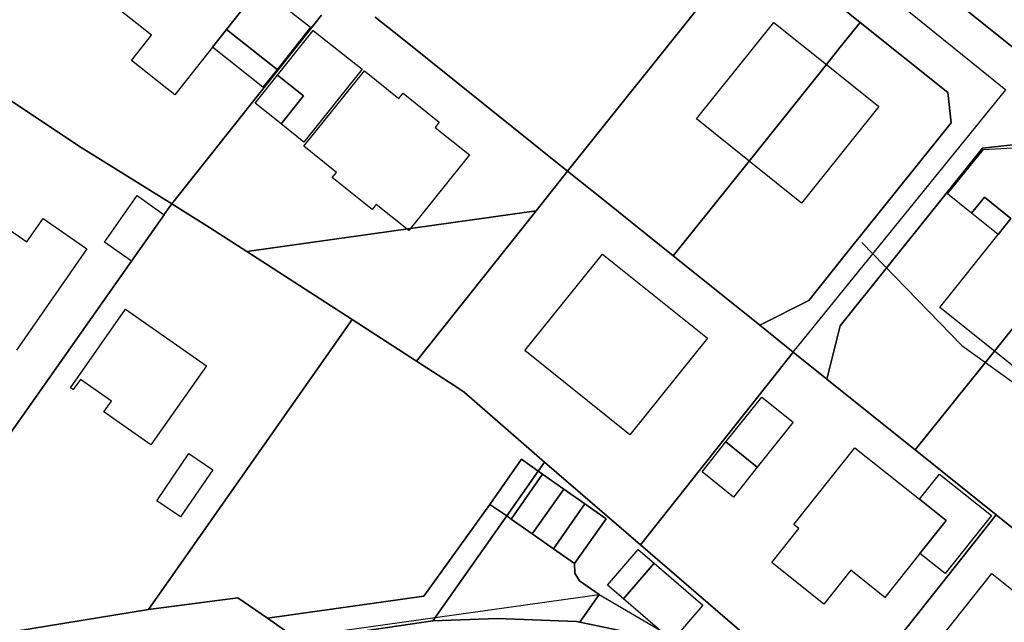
# Model space of a CAD drawing. Extents: x 577960 to 582939, y 6017202 to 6023066.
# Tile 51 of 217: x 578496 to 578587, y 6020801 to 6020857. Entities that reach past the tile are written whole.
import ezdxf

# ---------------------------------------------------------------- set-up
doc = ezdxf.new("R2010")
doc.units = 0
doc.header["$MEASUREMENT"] = 0
doc.linetypes.add('D', pattern=[0])
for name, color, linetype in [('LI__FLUR', 7, 'D'), ('LI__GEB', 7, 'Continuous'), ('LI__STRASSE', 7, 'Continuous')]:
    doc.layers.add(name, color=color, linetype=linetype)

msp = doc.modelspace()

# ---------------------------------------------------------------- linework, layer by layer
at = {"layer": 'LI__FLUR', "color": 8, "linetype": 'D', "true_color": 0x808080}
for p, q in [((578573.986, 6020856.948), (578564.17, 6020864.815)), ((578564.17, 6020864.815), (578573.986, 6020856.948)), ((578562.291, 6020862.476), (578546.807, 6020843.143)), ((578546.807, 6020843.143), (578562.291, 6020862.476)), ((578581.564, 6020859.906), (578588.991, 6020853.959)), ((578588.991, 6020853.959), (578581.564, 6020859.906)), ((578523.975, 6020857.599), (578510.071, 6020840.115)), ((578510.071, 6020840.115), (578523.975, 6020857.599)), ((578531.302, 6020855.569), (578528.963, 6020857.438)), ((578528.963, 6020857.438), (578531.302, 6020855.569)), ((578573.986, 6020856.948), (578572.107, 6020854.609)), ((578572.107, 6020854.609), (578573.986, 6020856.948)), ((578582.113, 6020850.44), (578573.986, 6020856.948)), ((578573.986, 6020856.948), (578582.113, 6020850.44)), ((578546.807, 6020843.143), (578531.302, 6020855.569)), ((578531.302, 6020855.569), (578546.807, 6020843.143)), ((578572.107, 6020854.609), (578570.848, 6020853.029)), ((578570.848, 6020853.029), (578572.107, 6020854.609)), ((578570.848, 6020853.029), (578563.67, 6020844.073)), ((578563.67, 6020844.073), (578570.848, 6020853.029)), ((578493.217, 6020850.922), (578501.664, 6020845.344)), ((578501.664, 6020845.344), (578493.217, 6020850.922)), ((578582.423, 6020847.631), (578582.113, 6020850.44)), ((578582.113, 6020850.44), (578582.423, 6020847.631)), ((578572.837, 6020835.666), (578582.423, 6020847.631)), ((578582.423, 6020847.631), (578572.837, 6020835.666)), ((578588.161, 6020845.592), (578585.352, 6020845.282)), ((578585.352, 6020845.282), (578588.161, 6020845.592)), ((578501.664, 6020845.344), (578510.071, 6020840.115)), ((578510.071, 6020840.115), (578501.664, 6020845.344)), ((578585.352, 6020845.282), (578572.128, 6020828.788)), ((578572.128, 6020828.788), (578585.352, 6020845.282)), ((578563.67, 6020844.073), (578562.031, 6020842.024)), ((578562.031, 6020842.024), (578563.67, 6020844.073)), ((578543.888, 6020839.465), (578546.807, 6020843.143)), ((578546.807, 6020843.143), (578543.888, 6020839.465)), ((578546.807, 6020843.143), (578550.266, 6020840.374)), ((578550.266, 6020840.374), (578546.807, 6020843.143)), ((578562.031, 6020842.024), (578556.623, 6020835.276)), ((578556.623, 6020835.276), (578562.031, 6020842.024)), ((578510.071, 6020840.115), (578509.421, 6020839.196)), ((578509.421, 6020839.196), (578510.071, 6020840.115)), ((578513.559, 6020837.906), (578510.071, 6020840.115)), ((578510.071, 6020840.115), (578513.559, 6020837.906)), ((578550.266, 6020840.374), (578556.623, 6020835.276)), ((578556.623, 6020835.276), (578550.266, 6020840.374)), ((578509.351, 6020839.096), (578506.312, 6020834.787)), ((578506.312, 6020834.787), (578509.351, 6020839.096)), ((578509.421, 6020839.196), (578509.351, 6020839.096)), ((578509.351, 6020839.096), (578509.421, 6020839.196)), ((578517.028, 6020835.687), (578543.888, 6020839.465)), ((578543.888, 6020839.465), (578517.028, 6020835.687)), ((578532.792, 6020825.51), (578543.888, 6020839.465)), ((578543.888, 6020839.465), (578532.792, 6020825.51)), ((578517.028, 6020835.687), (578513.559, 6020837.906)), ((578513.559, 6020837.906), (578517.028, 6020835.687)), ((578526.804, 6020829.369), (578517.028, 6020835.687)), ((578517.028, 6020835.687), (578526.804, 6020829.369)), ((578569.199, 6020831.128), (578572.837, 6020835.666)), ((578572.837, 6020835.666), (578569.199, 6020831.128)), ((578506.312, 6020834.787), (578483.311, 6020802.13)), ((578483.311, 6020802.13), (578506.312, 6020834.787)), ((578556.623, 6020835.276), (578562.311, 6020830.718)), ((578562.311, 6020830.718), (578556.623, 6020835.276)), ((578586.442, 6020826.429), (578593.33, 6020835.026)), ((578593.33, 6020835.026), (578586.442, 6020826.429)), ((578564.65, 6020828.839), (578569.199, 6020831.128)), ((578569.199, 6020831.128), (578564.65, 6020828.839)), ((578562.311, 6020830.718), (578564.65, 6020828.839)), ((578564.65, 6020828.839), (578562.311, 6020830.718)), ((578526.804, 6020829.369), (578507.892, 6020802.449)), ((578507.892, 6020802.449), (578526.804, 6020829.369)), ((578532.792, 6020825.51), (578526.804, 6020829.369)), ((578526.804, 6020829.369), (578532.792, 6020825.51)), ((578564.65, 6020828.839), (578567.769, 6020826.339)), ((578567.769, 6020826.339), (578564.65, 6020828.839)), ((578572.128, 6020828.788), (578570.888, 6020823.84)), ((578570.888, 6020823.84), (578572.128, 6020828.788)), ((578567.769, 6020826.339), (578565.9, 6020823.99)), ((578565.9, 6020823.99), (578567.769, 6020826.339)), ((578567.769, 6020826.339), (578570.888, 6020823.84)), ((578570.888, 6020823.84), (578567.769, 6020826.339)), ((578579.095, 6020817.263), (578586.442, 6020826.429)), ((578586.442, 6020826.429), (578579.095, 6020817.263)), ((578536.721, 6020822.971), (578532.792, 6020825.51)), ((578532.792, 6020825.51), (578536.721, 6020822.971)), ((578565.9, 6020823.99), (578553.585, 6020808.466)), ((578553.585, 6020808.466), (578565.9, 6020823.99)), ((578570.888, 6020823.84), (578573.227, 6020821.961)), ((578573.227, 6020821.961), (578570.888, 6020823.84)), ((578537.201, 6020822.621), (578536.721, 6020822.971)), ((578536.721, 6020822.971), (578537.201, 6020822.621)), ((578544.678, 6020816.134), (578537.201, 6020822.621)), ((578537.201, 6020822.621), (578544.678, 6020816.134)), ((578573.227, 6020821.961), (578579.095, 6020817.263)), ((578579.095, 6020817.263), (578573.227, 6020821.961)), ((578579.095, 6020817.263), (578586.623, 6020811.235)), ((578586.623, 6020811.235), (578579.095, 6020817.263)), ((578539.61, 6020812.215), (578542.539, 6020816.394)), ((578542.539, 6020816.394), (578539.61, 6020812.215)), ((578542.539, 6020816.394), (578544.088, 6020815.304)), ((578544.088, 6020815.304), (578542.539, 6020816.394)), ((578541.159, 6020811.136), (578544.088, 6020815.304)), ((578544.088, 6020815.304), (578541.159, 6020811.136)), ((578544.088, 6020815.304), (578544.678, 6020816.134)), ((578544.678, 6020816.134), (578544.088, 6020815.304)), ((578544.088, 6020815.304), (578544.498, 6020815.014)), ((578544.498, 6020815.014), (578544.088, 6020815.304)), ((578553.585, 6020808.466), (578544.678, 6020816.134)), ((578544.678, 6020816.134), (578553.585, 6020808.466)), ((578541.579, 6020810.836), (578544.498, 6020815.014)), ((578544.498, 6020815.014), (578541.579, 6020810.836)), ((578544.498, 6020815.014), (578546.467, 6020813.635)), ((578546.467, 6020813.635), (578544.498, 6020815.014)), ((578546.467, 6020813.635), (578543.539, 6020809.466)), ((578543.539, 6020809.466), (578546.467, 6020813.635)), ((578548.427, 6020812.265), (578546.467, 6020813.635)), ((578546.467, 6020813.635), (578548.427, 6020812.265)), ((578533.462, 6020803.689), (578539.61, 6020812.215)), ((578539.61, 6020812.215), (578533.462, 6020803.689)), ((578539.61, 6020812.215), (578541.159, 6020811.136)), ((578541.159, 6020811.136), (578539.61, 6020812.215)), ((578545.498, 6020808.097), (578548.427, 6020812.265)), ((578548.427, 6020812.265), (578545.498, 6020808.097)), ((578548.427, 6020812.265), (578550.396, 6020810.886)), ((578550.396, 6020810.886), (578548.427, 6020812.265)), ((578534.302, 6020801.399), (578541.159, 6020811.136)), ((578541.159, 6020811.136), (578534.302, 6020801.399)), ((578541.579, 6020810.836), (578541.159, 6020811.136)), ((578541.159, 6020811.136), (578541.579, 6020810.836)), ((578543.539, 6020809.466), (578541.579, 6020810.836)), ((578541.579, 6020810.836), (578543.539, 6020809.466)), ((578550.396, 6020810.886), (578547.467, 6020806.717)), ((578547.467, 6020806.717), (578550.396, 6020810.886)), ((578571.888, 6020792.712), (578586.623, 6020811.235)), ((578586.623, 6020811.235), (578571.888, 6020792.712)), ((578586.623, 6020811.235), (578588.962, 6020809.355)), ((578588.962, 6020809.355), (578586.623, 6020811.235)), ((578543.539, 6020809.466), (578545.498, 6020808.097)), ((578545.498, 6020808.097), (578543.539, 6020809.466)), ((578547.467, 6020806.717), (578545.498, 6020808.097)), ((578545.498, 6020808.097), (578547.467, 6020806.717)), ((578553.585, 6020808.466), (578566.3, 6020797.52)), ((578566.3, 6020797.52), (578553.585, 6020808.466)), ((578547.487, 6020805.827), (578547.467, 6020806.717)), ((578547.467, 6020806.717), (578547.487, 6020805.827)), ((578547.927, 6020805.128), (578547.487, 6020805.827)), ((578547.487, 6020805.827), (578547.927, 6020805.128)), ((578549.746, 6020803.848), (578547.927, 6020805.128)), ((578547.927, 6020805.128), (578549.746, 6020803.848)), ((578507.892, 6020802.449), (578516.209, 6020803.549)), ((578516.209, 6020803.549), (578507.892, 6020802.449)), ((578516.209, 6020803.549), (578518.948, 6020801.64)), ((578518.948, 6020801.64), (578516.209, 6020803.549)), ((578518.948, 6020801.64), (578533.462, 6020803.689)), ((578533.462, 6020803.689), (578518.948, 6020801.64)), ((578547.957, 6020801.279), (578549.746, 6020803.848)), ((578549.746, 6020803.848), (578547.957, 6020801.279)), ((578507.892, 6020802.449), (578490.369, 6020799.581)), ((578490.369, 6020799.581), (578507.892, 6020802.449)), ((578521.887, 6020799.59), (578518.948, 6020801.64)), ((578518.948, 6020801.64), (578521.887, 6020799.59)), ((578540.32, 6020801.609), (578534.302, 6020801.399)), ((578534.302, 6020801.399), (578540.32, 6020801.609)), ((578547.657, 6020801.339), (578540.32, 6020801.609)), ((578540.32, 6020801.609), (578547.657, 6020801.339)), ((578534.302, 6020801.399), (578521.887, 6020799.59)), ((578521.887, 6020799.59), (578534.302, 6020801.399)), ((578547.957, 6020801.279), (578547.657, 6020801.339)), ((578547.657, 6020801.339), (578547.957, 6020801.279)), ((578555.384, 6020799.74), (578547.957, 6020801.279)), ((578547.957, 6020801.279), (578555.384, 6020799.74))]:
    msp.add_line(p, q, dxfattribs=at)
at = {"layer": 'LI__GEB', "color": 5, "linetype": 'D', "true_color": 0x0000ff}
for p, q in [((578508.191, 6020855.76), (578501.703, 6020860.908)), ((578518.247, 6020860.218), (578515.138, 6020856.289)), ((578558.792, 6020847.981), (578565.969, 6020856.938)), ((578565.969, 6020856.938), (578570.848, 6020853.029)), ((578506.322, 6020853.41), (578508.191, 6020855.76)), ((578513.829, 6020854.63), (578515.138, 6020856.289)), ((578515.138, 6020856.289), (578513.829, 6020854.63)), ((578515.138, 6020856.289), (578519.837, 6020852.58)), ((578513.829, 6020854.63), (578510.34, 6020850.232)), ((578518.527, 6020850.921), (578513.829, 6020854.63)), ((578510.34, 6020850.232), (578506.322, 6020853.41)), ((578570.848, 6020853.029), (578563.67, 6020844.073)), ((578563.67, 6020844.073), (578570.848, 6020853.029)), ((578570.848, 6020853.029), (578575.716, 6020849.131)), ((578517.797, 6020849.432), (578519.887, 6020852.051)), ((578519.837, 6020852.58), (578518.527, 6020850.921)), ((578519.887, 6020852.051), (578522.286, 6020850.141)), ((578522.336, 6020845.443), (578527.954, 6020852.46)), ((578527.954, 6020852.46), (578531.153, 6020849.891)), ((578522.286, 6020850.141), (578520.207, 6020847.532)), ((578531.153, 6020849.891), (578531.552, 6020850.381)), ((578531.552, 6020850.381), (578534.901, 6020847.682)), ((578520.207, 6020847.532), (578517.797, 6020849.432)), ((578575.716, 6020849.131), (578568.539, 6020840.174)), ((578534.901, 6020847.682), (578534.511, 6020847.202)), ((578563.67, 6020844.073), (578558.792, 6020847.981)), ((578534.511, 6020847.202), (578537.7, 6020844.653)), ((578525.345, 6020843.024), (578522.336, 6020845.443)), ((578537.7, 6020844.653), (578532.062, 6020837.636)), ((578568.539, 6020840.174), (578563.67, 6020844.073)), ((578524.955, 6020842.544), (578525.345, 6020843.024)), ((578528.654, 6020839.575), (578524.955, 6020842.544)), ((578489.408, 6020841.565), (578496.606, 6020836.567)), ((578503.803, 6020836.557), (578506.842, 6020840.875)), ((578506.842, 6020840.875), (578509.351, 6020839.096)), ((578529.043, 6020840.055), (578528.654, 6020839.575)), ((578532.062, 6020837.636), (578529.043, 6020840.055)), ((578584.323, 6020839.234), (578585.512, 6020840.714)), ((578585.512, 6020840.714), (578587.982, 6020838.734)), ((578509.351, 6020839.096), (578506.312, 6020834.787)), ((578586.792, 6020837.245), (578584.323, 6020839.234)), ((578496.606, 6020836.567), (578498.115, 6020838.746)), ((578498.115, 6020838.746), (578502.174, 6020835.927)), ((578587.982, 6020838.734), (578586.792, 6020837.245)), ((578586.792, 6020837.245), (578587.982, 6020838.734)), ((578581.364, 6020830.498), (578586.792, 6020837.245)), ((578506.312, 6020834.787), (578503.803, 6020836.557)), ((578502.174, 6020835.927), (578495.656, 6020826.531)), ((578542.859, 6020826.48), (578550.056, 6020835.436)), ((578550.056, 6020835.436), (578559.792, 6020827.639)), ((578593.33, 6020835.026), (578586.442, 6020826.429)), ((578586.442, 6020826.429), (578593.33, 6020835.026)), ((578500.644, 6020823.042), (578505.772, 6020830.339)), ((578505.772, 6020830.339), (578513.29, 6020825.061)), ((578586.442, 6020826.429), (578581.364, 6020830.498)), ((578559.792, 6020827.639), (578552.605, 6020818.663)), ((578552.605, 6020818.663), (578542.859, 6020826.48)), ((578591.241, 6020822.58), (578586.442, 6020826.429)), ((578513.29, 6020825.061), (578508.132, 6020817.724)), ((578501.574, 6020823.812), (578500.904, 6020822.862)), ((578504.473, 6020821.792), (578501.574, 6020823.812)), ((578500.904, 6020822.862), (578500.644, 6020823.042)), ((578503.763, 6020820.793), (578504.473, 6020821.792)), ((578508.132, 6020817.724), (578503.763, 6020820.793)), ((578559.303, 6020815.224), (578561.522, 6020818.003)), ((578561.522, 6020818.003), (578564.431, 6020815.664)), ((578567.81, 6020810.345), (578573.477, 6020817.473)), ((578573.477, 6020817.473), (578579.475, 6020812.684)), ((578508.672, 6020812.556), (578511.65, 6020816.934)), ((578511.65, 6020816.934), (578513.86, 6020815.424)), ((578513.86, 6020815.424), (578510.881, 6020811.056)), ((578564.431, 6020815.664), (578562.212, 6020812.885)), ((578562.212, 6020812.885), (578559.303, 6020815.224)), ((578579.475, 6020812.684), (578581.344, 6020815.023)), ((578581.344, 6020815.023), (578586.163, 6020811.175)), ((578510.881, 6020811.056), (578508.672, 6020812.556)), ((578581.964, 6020810.705), (578579.475, 6020812.684)), ((578579.475, 6020812.684), (578581.964, 6020810.705)), ((578579.535, 6020807.666), (578581.964, 6020810.705)), ((578581.964, 6020810.705), (578579.535, 6020807.666)), ((578586.163, 6020811.175), (578581.884, 6020805.797)), ((578565.783, 6020806.833), (578568.286, 6020809.965)), ((578568.286, 6020809.965), (578567.81, 6020810.345)), ((578579.535, 6020807.666), (578576.277, 6020803.578)), ((578581.884, 6020805.797), (578579.535, 6020807.666)), ((578551.996, 6020803.438), (578554.844, 6020806.757)), ((578554.844, 6020806.757), (578559.363, 6020802.868)), ((578570.622, 6020802.966), (578565.783, 6020806.833)), ((578573.124, 6020806.098), (578570.622, 6020802.966)), ((578576.277, 6020803.578), (578573.124, 6020806.098)), ((578580.835, 6020799.06), (578586.193, 6020805.787)), ((578586.193, 6020805.787), (578594.16, 6020799.459)), ((578556.514, 6020799.56), (578551.996, 6020803.438)), ((578559.363, 6020802.868), (578556.514, 6020799.56))]:
    msp.add_line(p, q, dxfattribs=at)
at = {"layer": 'LI__GEB', "color": 5, "linetype": 'D', "true_color": 0x0100ff}
for p, q in [((578515.138, 6020856.289), (578518.247, 6020860.218)), ((578518.247, 6020860.218), (578522.935, 6020856.489)), ((578522.935, 6020856.489), (578519.837, 6020852.58)), ((578519.837, 6020852.58), (578515.138, 6020856.289)), ((578519.887, 6020852.051), (578523.205, 6020856.199)), ((578523.205, 6020856.199), (578527.744, 6020852.59)), ((578522.286, 6020850.141), (578519.887, 6020852.051)), ((578527.744, 6020852.59), (578522.326, 6020845.833)), ((578520.207, 6020847.532), (578522.286, 6020850.141)), ((578522.326, 6020845.833), (578520.207, 6020847.532)), ((578582.104, 6020841.024), (578585.422, 6020845.152)), ((578585.422, 6020845.152), (578588.121, 6020845.312)), ((578584.323, 6020839.234), (578582.104, 6020841.024)), ((578585.512, 6020840.714), (578584.323, 6020839.234)), ((578587.982, 6020838.734), (578585.512, 6020840.714)), ((578561.522, 6020818.003), (578564.84, 6020822.161)), ((578564.84, 6020822.161), (578567.759, 6020819.842)), ((578567.759, 6020819.842), (578564.431, 6020815.664)), ((578564.431, 6020815.664), (578561.522, 6020818.003)), ((578550.516, 6020804.718), (578553.365, 6020808.037)), ((578553.365, 6020808.037), (578554.844, 6020806.757)), ((578554.844, 6020806.757), (578551.996, 6020803.438)), ((578551.996, 6020803.438), (578550.516, 6020804.718))]:
    msp.add_line(p, q, dxfattribs=at)
at = {"layer": 'LI__STRASSE', "color": 251, "linetype": 'D', "true_color": 0x656464}
for p, q in [((578545.785, 6020884.399), (578587.52, 6020850.679)), ((578567.769, 6020826.339), (578587.52, 6020850.679)), ((578481.433, 6020794.312), (578549.746, 6020803.848)), ((578549.746, 6020803.848), (578564.161, 6020795.451))]:
    msp.add_line(p, q, dxfattribs=at)
at = {"layer": 'LI__STRASSE', "color": 251, "linetype": 'D', "true_color": 0x646464}
for p, q in [((578574.14, 6020836.504), (578583.427, 6020826.948)), ((578583.427, 6020826.948), (578674.619, 6020761.594))]:
    msp.add_line(p, q, dxfattribs=at)

doc.saveas('drawing.dxf')
